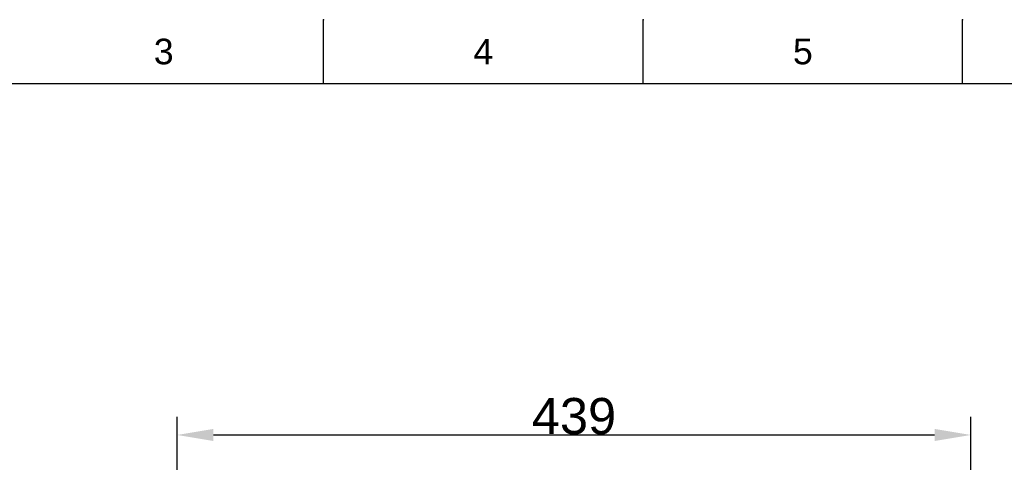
# Model space of a CAD drawing. Header units: millimetres. Extents: x 580 to 2065, y -13 to 1037.
# Tile 5 of 9: x 977 to 1522, y 792 to 1037. Entities that reach past the tile are written whole.
import ezdxf

# ---------------------------------------------------------------- set-up
doc = ezdxf.new("R2010")
doc.units = ezdxf.units.MM
doc.header["$LTSCALE"] = 0.1
doc.layers.add('DEFAULT', color=7, linetype='Continuous')
doc.styles.add('ARIAL', font='arial_0.ttf')
doc.styles.get("Standard").update_dxf_attribs({"font": 'arial_0.ttf'})
doc.dimstyles.new('DIMENSION STYLE 01', dxfattribs={"dimtxt": 20, "dimasz": 20, "dimexe": 10, "dimexo": 0.5, "dimgap": 0.09, "dimtad": 1, "dimtoh": 1, "dimdec": 0, "dimzin": 0, "dimdsep": 46, "dimtxsty": 'ARIAL', "dimcen": 0.5, "dimadec": 1, "dimazin": 0, "dimtfac": 1, "dimtdec": 4, "dimtofl": 0, "dimtmove": 0, "dimatfit": 3, "dimfxl": 1, "dimtolj": 1, "dimtzin": 0, "dimarcsym": 0})

# ---------------------------------------------------------------- blocks, each defined once
blk = doc.blocks.new('*D90')
at = {"layer": 'DEFAULT', "color": 0, "lineweight": -2, "transparency": 16777216}
for p, q in [((1064.6, 721.7), (1064.6, 817.18)), ((1503.51, 721.7), (1503.51, 817.18)), ((1084.6, 807.18), (1483.51, 807.18))]:
    blk.add_line(p, q, dxfattribs=at)
at = {"layer": 'DEFAULT', "color": 0, "transparency": 16777216}
for points in [[(1084.6, 810.52), (1084.6, 803.85), (1064.6, 807.18)], [(1483.51, 810.52), (1483.51, 803.85), (1503.51, 807.18)]]:
    blk.add_solid(points, dxfattribs=at)
at = {"layer": 'Defpoints', "color": 0, "transparency": 16777216}
for p in [(1503.51, 807.18), (1064.6, 721.2), (1503.51, 721.2)]:
    blk.add_point(p, dxfattribs=at)
at = {"layer": 'DEFAULT', "color": 0, "transparency": 16777216, "insert": (1284.06, 817.49), "char_height": 20, "attachment_point": 5, "style": 'ARIAL'}
blk.add_mtext('\\A1;439', dxfattribs=at)

msp = doc.modelspace()

# ---------------------------------------------------------------- linework, layer by layer
for p, q in [((1145.51, 1001.37), (1145.51, 1036.73)), ((1322.28, 1001.37), (1322.28, 1036.73)), ((1499.05, 1001.37), (1499.05, 1036.73)), ((2029.35, 1001.37), (615.21, 1001.37))]:
    msp.add_line(p, q)
for p in [(1145.51, 1036.73), (1322.28, 1036.73), (1499.05, 1036.73)]:
    msp.add_point(p)

# ---------------------------------------------------------------- texts
at = {"char_height": 14.14, "attachment_point": 5}
for s, insert in [('3', (1057.13, 1019.05)), ('4', (1233.9, 1019.05)), ('5', (1410.66, 1019.05))]:
    msp.add_mtext_dynamic_manual_height_columns(s, width=50, gutter_width=12.5, heights=[0], dxfattribs=dict(at, insert=insert))

# ---------------------------------------------------------------- dimensions: what is measured, and where the dimension line sits
at = {"layer": 'DEFAULT'}
dim = msp.add_linear_dim(base=(1503.51, 807.18), p1=(1064.6, 721.2), p2=(1503.51, 721.2), dimstyle='DIMENSION STYLE 01', dxfattribs=at)
dim.commit()
dim.dimension.update_dxf_attribs({"geometry": '*D90', "text_midpoint": (1284.06, 817.49)})

doc.saveas('drawing.dxf')
